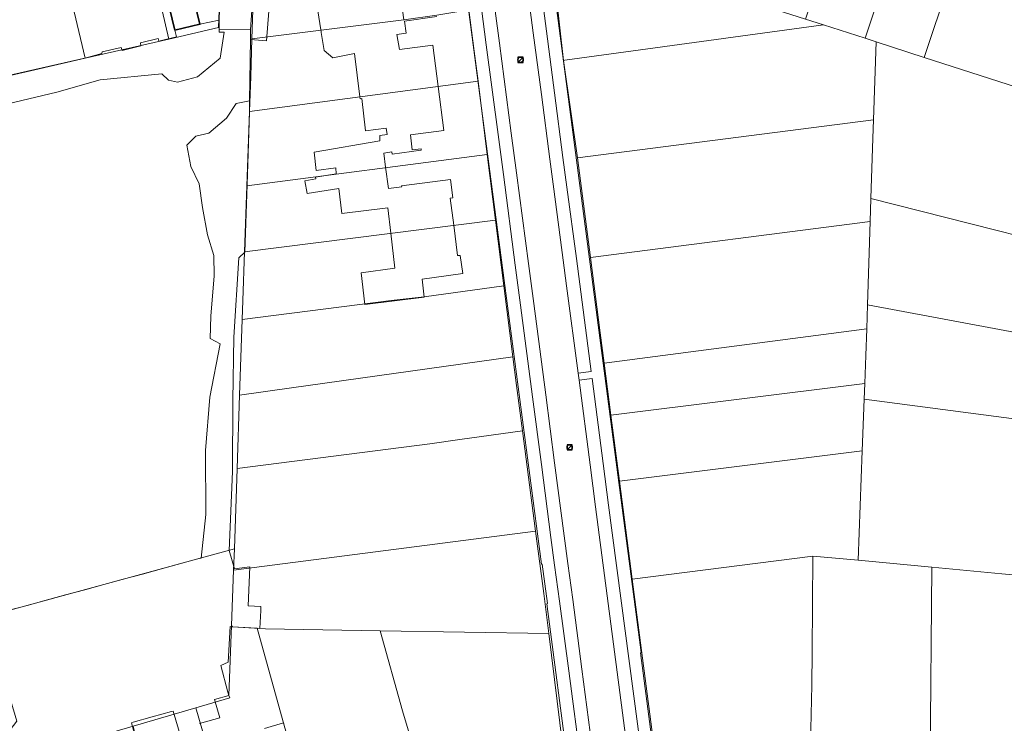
# Model space of a CAD drawing. Header units: metres. Extents: x 163628 to 167676, y 402708 to 405373.
# Tile 115 of 256: x 165422 to 165571, y 403591 to 403697. Entities that reach past the tile are written whole.
import ezdxf

# ---------------------------------------------------------------- set-up
doc = ezdxf.new("R2010")
doc.units = ezdxf.units.M
doc.layers.get('0').update_dxf_attribs({"lineweight": 25})
for name, color, linetype, lineweight in [('X-CA190022.004-UO-BGT_Ondergrond$0$GE_201_SHDHek_Lijn_GEM', 253, 'X-CA190022.004-UO-BGT_Ondergrond$0$Hekwerk', 9), ('X-CA190022.004-UO-BGT_Ondergrond$0$GE_314_WGDRijbaanLokaleweg_Vlak_GEM', 253, 'Continuous', 9), ('X-CA190022.004-UO-BGT_Ondergrond$0$GE_317_WGDVoetpad_Vlak_GEM', 253, 'Continuous', 9), ('X-CA190022.004-UO-BGT_Ondergrond$0$GE_401_OTDErf_Vlak_GEM', 253, 'Continuous', 9), ('X-CA190022.004-UO-BGT_Ondergrond$0$GE_479_BTDGroenvoorziening_grasenkruida_GEM', 253, 'Continuous', 9), ('X-CA190022.004-UO-BGT_Ondergrond$0$GE_482_BTDGroenvoorziening_heesters_Vlak_GEM', 253, 'Continuous', 9), ('X-CA190022.004-UO-BGT_Ondergrond$0$GE_601_PNDgrondvlakpand_Vlak_MV_GEM', 34, 'Continuous', 35), ('X-CA190022.004-UO-KAD_Percelen$0$B-WE-KG-GRENS_PERCEEL-GV', 150, 'Continuous', 9), ('X-CA190022.004-UO-WHM_Riolering gemeente_NLCS$0$B-WE-RI-PUT-S', 214, 'Continuous', 15)]:
    doc.layers.add(name, color=color, linetype=linetype, lineweight=lineweight)
doc.linetypes.add('X-CA190022.004-UO-BGT_Ondergrond$0$Hekwerk', pattern='A,5,-1.5,[2,dgnlstyle-Veghel.shx,S=0.007937,R=0,X=0,Y=0],-1.5', length=8)

# ---------------------------------------------------------------- blocks, each defined once
blk = doc.blocks.new('X-CA190022.004-UO-WHM_Riolering gemeente_NLCS$0$B-SRI-PUT_BETON-SO')
blk.add_line((-1.41, -1.41), (1.41, 1.41))
at = {"lineweight": -3, "flags": 128}
blk.add_lwpolyline([(2, -2), (2, 2), (-2, 2), (-2, -2)], close=True, dxfattribs=at)
at = {"lineweight": -3}
blk.add_circle((0, 0), 2, dxfattribs=at)

msp = doc.modelspace()

# ---------------------------------------------------------------- linework, layer by layer
at = {"layer": 'X-CA190022.004-UO-BGT_Ondergrond$0$GE_201_SHDHek_Lijn_GEM'}
msp.add_line((165431.869, 403691.698), (165416.697, 403688.214), dxfattribs=at)
at = {"layer": 'X-CA190022.004-UO-BGT_Ondergrond$0$GE_314_WGDRijbaanLokaleweg_Vlak_GEM', "flags": 128}
for points in [[(165508.248, 403587.936), (165506.744, 403599.399), (165505.352, 403609.924), (165504.617, 403615.349), (165504.076, 403619.556), (165502.618, 403630.557), (165501.29, 403640.792), (165499.464, 403654.618), (165498.68, 403660.631), (165496.874, 403674.315), (165496.084, 403680.315), (165494.298, 403693.907), (165493.103, 403702.939), (165491.476, 403715.463), (165490.943, 403719.378), (165488.642, 403736.782), (165493.84, 403737.479), (165497.13, 403712.6), (165497.61, 403708.99), (165499.405, 403695.452), (165500.625, 403686.139), (165501.919, 403676.397), (165502.497, 403671.863)], [(165454.882, 403719.207), (165454.67, 403714.429), (165457.368, 403711.88), (165456.881, 403698.86), (165456.726, 403695.909), (165451.95, 403695.96), (165451.989, 403697.341), (165452.22, 403705.49), (165451.151, 403705.397), (165451.24, 403709.02), (165452.47, 403708.97), (165453.285, 403731.719), (165455.322, 403732.204), (165455.119, 403726.203), (165454.882, 403719.207)], [(165502.497, 403671.863), (165503.921, 403661.149), (165504.431, 403657.243), (165506.165, 403644.069), (165506.316, 403643.026), (165507.991, 403630.24), (165508.813, 403623.919), (165513.444, 403588.612)]]:
    msp.add_lwpolyline(points, dxfattribs=at)
at = {"layer": 'X-CA190022.004-UO-BGT_Ondergrond$0$GE_317_WGDVoetpad_Vlak_GEM', "flags": 128}
for points in [[(165515.779, 403586.237), (165510.784, 403624.183), (165509.958, 403630.479), (165508.282, 403643.285), (165506.316, 403643.026), (165506.165, 403644.069), (165508.145, 403644.335), (165506.411, 403657.508), (165505.91, 403661.403), (165504.487, 403672.142), (165503.883, 403676.648), (165502.617, 403686.395), (165501.39, 403695.703), (165499.616, 403709.264), (165499.12, 403712.854), (165495.606, 403739.366), (165495.022, 403743.774), (165495.076, 403743.834), (165495.131, 403743.894)], [(165504.716, 403584.337), (165501.433, 403609.278), (165501.553, 403609.319), (165500.768, 403615.251), (165500.632, 403615.24), (165487.074, 403718.518), (165487.345, 403718.573), (165484.986, 403736.277), (165481.795, 403738.591), (165481.367, 403740.688), (165481.605, 403740.745), (165482.401, 403740.936), (165481.966, 403742.629), (165482.011, 403742.64), (165482.055, 403742.651)], [(165575.51, 403717.631), (165568.37, 403720.015), (165499.362, 403742.219), (165497.139, 403740.435), (165500.752, 403713.009), (165501.1, 403713.044), (165515.716, 403601.922), (165515.576, 403601.9), (165517.633, 403586.112)], [(165488.425, 403738.421), (165486.429, 403738.141), (165488.946, 403719.123), (165489.446, 403715.211), (165491.129, 403702.68), (165492.31, 403693.642), (165494.092, 403680.081), (165494.903, 403674.051)], [(165494.903, 403674.051), (165496.687, 403660.372), (165497.486, 403654.356), (165499.291, 403640.518), (165500.649, 403630.292), (165502.071, 403619.298), (165502.613, 403615.11), (165503.371, 403609.675), (165504.76, 403599.147), (165506.621, 403584.984)]]:
    msp.add_lwpolyline(points, dxfattribs=at)
at = {"layer": 'X-CA190022.004-UO-BGT_Ondergrond$0$GE_401_OTDErf_Vlak_GEM', "flags": 128}
for points in [[(165587.921, 403640.091), (165586.643, 403629.311), (165582.83, 403585.64), (165538.271, 403585.962), (165517.86, 403586.11), (165517.633, 403586.112), (165515.576, 403601.9), (165515.716, 403601.922), (165501.1, 403713.044), (165500.752, 403713.009), (165497.139, 403740.435), (165499.362, 403742.219), (165568.37, 403720.015), (165575.51, 403717.631), (165575.535, 403717.692), (165588.421, 403713.522), (165588.475, 403713.661), (165611.82, 403706.2), (165605.99, 403696.19)], [(165487.074, 403718.518), (165500.632, 403615.24), (165500.768, 403615.251), (165501.553, 403609.319), (165501.433, 403609.278), (165504.716, 403584.337)], [(165452.22, 403705.49), (165451.989, 403697.341), (165449.06, 403696.75)], [(165449.06, 403696.75), (165447.5, 403703.24), (165443.7, 403702.33), (165445.26, 403695.83), (165445.545, 403694.825), (165442.885, 403694.214), (165442.752, 403694.611), (165440.078, 403693.952), (165440.132, 403693.486), (165437.314, 403692.781), (165437.154, 403693.215), (165434.319, 403692.594), (165434.232, 403692.332), (165431.869, 403691.698), (165416.697, 403688.214)], [(165477.884, 403665.203), (165477.421, 403669.039), (165470.47, 403668.189), (165470.032, 403671.945), (165465.25, 403671.21), (165464.883, 403673.114), (165466.564, 403673.417), (165466.527, 403673.683), (165469.655, 403674.16), (165469.564, 403675.055), (165466.64, 403674.672), (165466.339, 403677.436), (165476.229, 403679.157), (165476.214, 403679.945), (165477.363, 403680.102), (165477.211, 403681.039), (165474.081, 403680.671), (165473.502, 403685.518), (165473.241, 403685.467), (165473.2, 403685.798), (165472.385, 403692.317), (165469.137, 403691.669), (165467.807, 403692.8), (165467.365, 403695.523), (165467.354, 403695.597), (165466.822, 403699.059)], [(165479.47, 403700.31), (165479.86, 403697.41), (165484.83, 403698.09)], [(165449.014, 403591.213), (165452.082, 403592.085), (165451.248, 403594.826), (165453.433, 403595.433), (165453.29, 403595.96), (165452.203, 403599.966), (165453.352, 403600.467), (165453.613, 403605.835), (165454, 403605.81), (165458.113, 403605.563), (165458.273, 403608.271), (165458.267, 403608.879), (165456.367, 403608.958), (165456.595, 403614.874), (165454.308, 403614.579), (165453.486, 403617.345), (165453.99, 403629.244), (165454.023, 403639.938), (165454.203, 403649.518), (165454.933, 403661.473), (165455.844, 403662.346), (165456.209, 403672.582), (165456.53, 403683.45), (165456.558, 403685.206), (165456.703, 403694.42), (165459.118, 403694.252), (165459.488, 403698.722)], [(165484.86, 403697.89), (165479.96, 403697.22), (165480.2, 403695.38), (165478.81, 403695.19), (165479.21, 403692.91), (165484.24, 403693.61), (165485.048, 403687.371), (165485.91, 403680.71), (165480.85, 403680.05), (165481.11, 403677.78), (165482.46, 403677.96), (165482.48, 403677.74), (165478.08, 403677.14), (165478.03, 403677.47), (165476.82, 403677.3), (165477.108, 403675.165), (165477.54, 403671.96), (165479.53, 403672.21), (165479.51, 403672.37), (165486.9, 403673.3), (165487.27, 403670.53), (165486.87, 403670.48), (165487.394, 403666.401), (165487.98, 403661.84), (165488.37, 403661.86), (165488.75, 403659.11), (165482.626, 403658.289), (165482.933, 403655.539), (165473.958, 403654.463), (165473.427, 403659.212), (165478.519, 403659.944), (165477.884, 403665.203)], [(165440.05, 403586.54), (165438.715, 403591.341), (165438.963, 403591.41), (165441.864, 403592.216), (165444.764, 403593.023), (165445.031, 403593.097), (165446.218, 403588.998)], [(165461.89, 403590.561), (165461.669, 403591.303), (165458.837, 403590.458)]]:
    msp.add_lwpolyline(points, dxfattribs=at)
at = {"layer": 'X-CA190022.004-UO-BGT_Ondergrond$0$GE_479_BTDGroenvoorziening_grasenkruida_GEM', "flags": 128}
for points in [[(165413.665, 403683.201), (165427.479, 403686.48), (165434.017, 403688.362), (165443.31, 403689.235), (165444.321, 403688.309), (165445.659, 403688.022), (165448.701, 403688.822), (165452.133, 403691.645), (165452.743, 403695.538), (165451.949, 403695.556), (165451.95, 403695.96), (165456.726, 403695.909), (165456.719, 403695.465), (165456.703, 403694.42), (165456.558, 403685.206)], [(165456.558, 403685.206), (165454.536, 403684.762), (165453.091, 403682.559), (165450.424, 403680.312), (165448.472, 403679.855), (165447.082, 403678.485), (165447.695, 403675.3), (165448.97, 403672.67), (165449.47, 403669.079), (165450.185, 403664.953), (165451.165, 403661.865), (165451.2, 403658.775), (165450.727, 403652.713), (165450.599, 403649.317), (165452.108, 403648.517), (165450.559, 403640.464), (165449.912, 403632.401), (165449.943, 403622.774), (165449.265, 403616.19), (165449.098, 403616.145), (165446.193, 403615.355), (165443.288, 403614.566), (165440.383, 403613.776), (165437.479, 403612.987), (165434.574, 403612.198), (165431.669, 403611.408), (165428.764, 403610.618), (165425.859, 403609.829), (165422.955, 403609.04), (165420.05, 403608.25)]]:
    msp.add_lwpolyline(points, dxfattribs=at)
at = {"layer": 'X-CA190022.004-UO-BGT_Ondergrond$0$GE_482_BTDGroenvoorziening_heesters_Vlak_GEM', "flags": 128}
for points in [[(165416.697, 403688.214), (165431.869, 403691.698), (165434.232, 403692.332), (165434.319, 403692.594), (165437.154, 403693.215), (165437.314, 403692.781), (165440.132, 403693.486), (165440.078, 403693.952), (165442.752, 403694.611), (165442.885, 403694.214), (165445.545, 403694.825), (165445.26, 403695.83), (165449.06, 403696.75), (165451.989, 403697.341), (165451.95, 403695.96), (165451.949, 403695.556), (165452.743, 403695.538)], [(165452.743, 403695.538), (165452.133, 403691.645), (165448.701, 403688.822), (165445.659, 403688.022), (165444.321, 403688.309), (165443.31, 403689.235), (165434.017, 403688.362), (165427.479, 403686.48), (165413.665, 403683.201)]]:
    msp.add_lwpolyline(points, dxfattribs=at)
at = {"layer": 'X-CA190022.004-UO-BGT_Ondergrond$0$GE_601_PNDgrondvlakpand_Vlak_MV_GEM', "flags": 128}
msp.add_lwpolyline([(165445.26, 403695.83), (165443.7, 403702.33), (165447.5, 403703.24), (165449.06, 403696.75), (165445.26, 403695.83)], dxfattribs=at)
at = {"layer": 'X-CA190022.004-UO-KAD_Percelen$0$B-WE-KG-GRENS_PERCEEL-GV', "flags": 128}
for points in [[(165417.529, 403607.564), (165454.277, 403617.552), (165454.684, 403629.677), (165455.057, 403640.774), (165455.44, 403652.192), (165455.537, 403655.065), (165455.797, 403662.421), (165456.149, 403672.333), (165456.547, 403683.589), (165456.735, 403688.873), (165456.919, 403694.562), (165457.253, 403704.853), (165457.577, 403714.86), (165454.637, 403714.589), (165455.345, 403732.374), (165453.285, 403731.719), (165452.205, 403705.435), (165451.856, 403696.234), (165444.361, 403694.509), (165431.752, 403691.607), (165423.486, 403689.705), (165416.208, 403688.054)], [(165517.86, 403586.11), (165514.358, 403612.984), (165512.427, 403627.812), (165511.133, 403637.748), (165510.111, 403645.588), (165509.51, 403650.194), (165508.03, 403661.564), (165506.076, 403676.568), (165503.967, 403691.284), (165502.751, 403702.09)], [(165489.653, 403698.916), (165490.49, 403692.661), (165491.058, 403688.169), (165492.455, 403677.1), (165493.706, 403667.196), (165494.958, 403657.28), (165496.312, 403646.557), (165496.857, 403642.242), (165497.764, 403635.365), (165499.761, 403620.231), (165501, 403610.836), (165501.747, 403604.806), (165504.278, 403584.372)]]:
    msp.add_lwpolyline(points, dxfattribs=at)
for points in [[(165431.752, 403691.607), (165444.361, 403694.509), (165442.377, 403703.185), (165452.205, 403705.435), (165453.285, 403731.719), (165428.377, 403725.818), (165423.895, 403724.715)], [(165540.501, 403697.517), (165543.251, 403696.631), (165549.495, 403694.619), (165559.019, 403723.148), (165549.815, 403726.102)], [(165423.895, 403724.715), (165408.458, 403721.036), (165411.85, 403707.15), (165413.01, 403702.28), (165416.208, 403688.054), (165423.486, 403689.705), (165431.752, 403691.607)], [(165559.019, 403723.148), (165549.495, 403694.619), (165551.192, 403694.072), (165558.419, 403691.743), (165562.15, 403702.87), (165563.6, 403707.65), (165563.86, 403707.57), (165565.51, 403712.63), (165567.77, 403720.338)], [(165567.77, 403720.338), (165565.51, 403712.63), (165563.86, 403707.57), (165563.6, 403707.65), (165562.15, 403702.87), (165558.419, 403691.743), (165573.91, 403686.751), (165583.063, 403715.431)], [(165488.305, 403708.993), (165457.253, 403704.853), (165456.919, 403694.562), (165479.86, 403697.41), (165484.83, 403698.09), (165489.653, 403698.916)], [(165452.205, 403705.435), (165442.377, 403703.185), (165444.361, 403694.509), (165451.856, 403696.234)], [(165503.967, 403691.284), (165504.158, 403691.31), (165543.251, 403696.631), (165540.501, 403697.517), (165531.507, 403700.415), (165528.584, 403701.357), (165528.033, 403705.631), (165502.751, 403702.09)], [(165491.058, 403688.169), (165490.49, 403692.661), (165489.653, 403698.916), (165484.83, 403698.09), (165479.86, 403697.41), (165456.919, 403694.562), (165456.735, 403688.873), (165456.547, 403683.589)], [(165503.967, 403691.284), (165506.076, 403676.568), (165550.783, 403682.308), (165551.192, 403694.072), (165549.495, 403694.619), (165543.251, 403696.631), (165504.158, 403691.31)], [(165591.678, 403659.99), (165594.559, 403670.234), (165597.893, 403679.022), (165575.673, 403686.183), (165573.91, 403686.751), (165558.419, 403691.743), (165551.192, 403694.072), (165550.783, 403682.308), (165550.687, 403679.542), (165550.389, 403670.423)], [(165491.058, 403688.169), (165456.547, 403683.589), (165456.149, 403672.333), (165492.455, 403677.1)], [(165508.03, 403661.564), (165550.276, 403666.991), (165550.389, 403670.423), (165550.687, 403679.542), (165550.783, 403682.308), (165506.076, 403676.568)], [(165492.455, 403677.1), (165456.149, 403672.333), (165455.797, 403662.421), (165493.706, 403667.196)], [(165550.389, 403670.423), (165550.276, 403666.991), (165549.865, 403654.395), (165588.938, 403647.083), (165591.678, 403659.99)], [(165493.706, 403667.196), (165455.797, 403662.421), (165455.537, 403655.065), (165455.44, 403652.192), (165477.94, 403655.07), (165482.91, 403655.59), (165494.958, 403657.28)], [(165549.746, 403650.763), (165549.865, 403654.395), (165550.276, 403666.991), (165508.03, 403661.564), (165509.51, 403650.194), (165510.111, 403645.588)], [(165494.958, 403657.28), (165482.91, 403655.59), (165477.94, 403655.07), (165455.44, 403652.192), (165455.057, 403640.774), (165462.892, 403641.879), (165496.312, 403646.557)], [(165549.865, 403654.395), (165549.746, 403650.763), (165549.614, 403646.737), (165549.455, 403642.537), (165549.365, 403640.162), (165587.342, 403635.203), (165588.938, 403647.083)], [(165549.455, 403642.537), (165549.614, 403646.737), (165549.746, 403650.763), (165510.111, 403645.588), (165511.133, 403637.748)], [(165497.764, 403635.365), (165496.857, 403642.242), (165496.312, 403646.557), (165462.892, 403641.879), (165455.057, 403640.774), (165454.684, 403629.677), (165483.77, 403633.44), (165488.3, 403634.07)], [(165512.427, 403627.812), (165549.07, 403632.362), (165549.365, 403640.162), (165549.455, 403642.537), (165511.133, 403637.748)], [(165585.165, 403612.452), (165585.298, 403614.325), (165587.342, 403635.203), (165549.365, 403640.162), (165549.07, 403632.362), (165548.444, 403615.847), (165559.572, 403614.818), (165570.18, 403613.8), (165575.16, 403613.37)], [(165499.761, 403620.231), (165497.764, 403635.365), (165488.3, 403634.07), (165483.77, 403633.44), (165454.684, 403629.677), (165454.277, 403617.552), (165454.153, 403614.36)], [(165548.444, 403615.847), (165549.07, 403632.362), (165512.427, 403627.812), (165514.358, 403612.984), (165541.596, 403616.48)], [(165499.761, 403620.231), (165454.153, 403614.36), (165453.836, 403606.013), (165454, 403605.81), (165457.699, 403605.588), (165458.99, 403605.51), (165476.276, 403605.225), (165501.747, 403604.806), (165501, 403610.836)], [(165454.153, 403614.36), (165454.277, 403617.552), (165417.529, 403607.564), (165417.624, 403607.253), (165419.111, 403602.408), (165418.27, 403602.117), (165421.4, 403591.55), (165418.86, 403588.31), (165383.721, 403578.148), (165385.097, 403574.892), (165401.58, 403579.85), (165406.52, 403581.3), (165418.61, 403584.85), (165421.831, 403585.8), (165438.975, 403590.814), (165448.423, 403593.578), (165453.592, 403595.089), (165453.433, 403595.433), (165453.836, 403606.013)], [(165517.86, 403586.11), (165541.227, 403585.94), (165541.48, 403596.99), (165541.52, 403601.99), (165541.596, 403616.48), (165514.358, 403612.984)], [(165559.572, 403614.818), (165548.444, 403615.847), (165541.596, 403616.48), (165541.52, 403601.99), (165541.48, 403596.99), (165541.227, 403585.94), (165542.984, 403585.954), (165559.33, 403585.809)], [(165582.83, 403585.64), (165585.165, 403612.452), (165575.16, 403613.37), (165570.18, 403613.8), (165559.572, 403614.818), (165559.33, 403585.809)], [(165457.699, 403605.588), (165454, 403605.81), (165453.836, 403606.013), (165453.433, 403595.433), (165453.592, 403595.089), (165448.423, 403593.578), (165455.4, 403569.617), (165467.095, 403573.103), (165463.33, 403585.77), (165461.89, 403590.561)], [(165484.463, 403578.436), (165481.56, 403586.75), (165479.68, 403593.12), (165476.276, 403605.225), (165458.99, 403605.51), (165457.699, 403605.588), (165461.89, 403590.561), (165463.33, 403585.77), (165467.095, 403573.103), (165473.355, 403575.02)], [(165484.463, 403578.436), (165504.278, 403584.372), (165501.747, 403604.806), (165476.276, 403605.225), (165479.68, 403593.12), (165481.56, 403586.75)], [(165445.914, 403566.789), (165455.4, 403569.617), (165448.423, 403593.578), (165438.975, 403590.814), (165440.05, 403586.54)]]:
    msp.add_lwpolyline(points, close=True, dxfattribs=at)

# ---------------------------------------------------------------- block references
at = {"layer": 'X-CA190022.004-UO-WHM_Riolering gemeente_NLCS$0$B-WE-RI-PUT-S', "xscale": 0.2, "yscale": 0.2, "zscale": 0.2}
for p in [(165497.488, 403691.392), (165504.896, 403632.896)]:
    msp.add_blockref('X-CA190022.004-UO-WHM_Riolering gemeente_NLCS$0$B-SRI-PUT_BETON-SO', p, dxfattribs=at)

doc.saveas('drawing.dxf')
